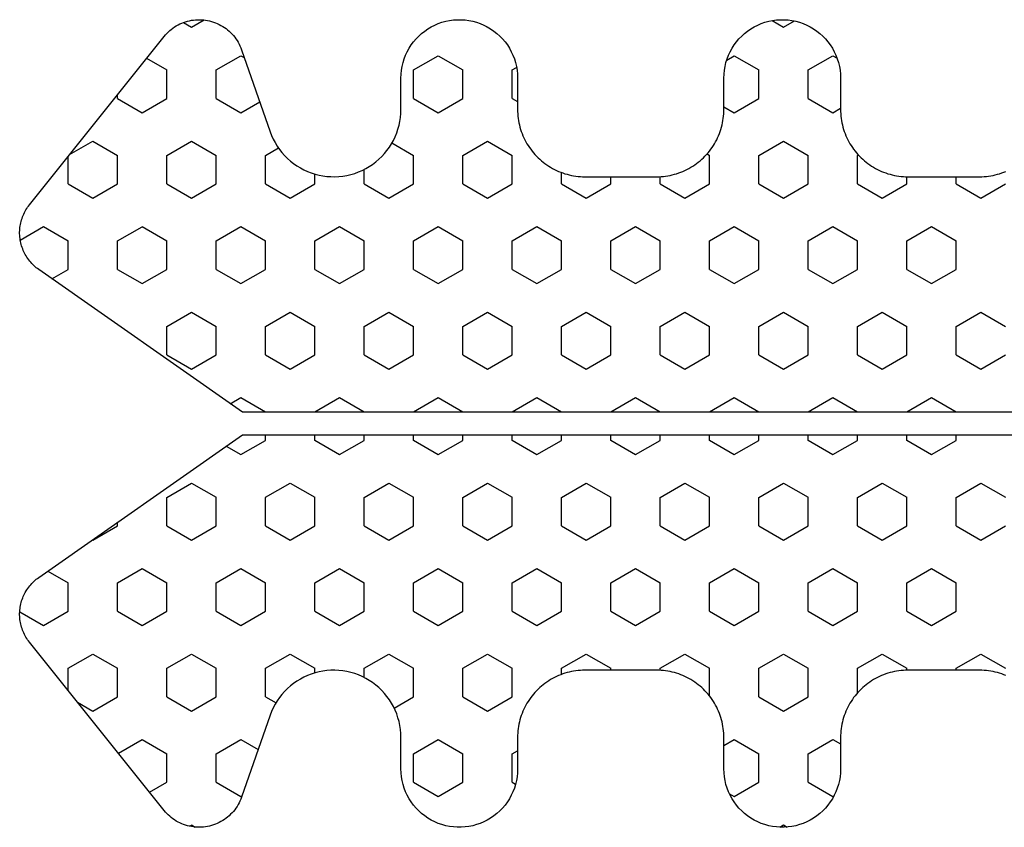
# Model space of a CAD drawing. Extents: x 4615668 to 9294084, y 5325188 to 10688993.
# Tile 137 of 256: x 4635731.58 to 4635733.78, y 5331931.37 to 5331933.17. Entities that reach past the tile are written whole.
import ezdxf

# ---------------------------------------------------------------- set-up
doc = ezdxf.new("R2010")
doc.units = 0
doc.header["$MEASUREMENT"] = 0
doc.layers.add('CrossSectionsProfils', color=7, linetype='Continuous')
doc.layers.add('Wymiat 100', color=251, linetype='Continuous', lineweight=5)

# ---------------------------------------------------------------- blocks, each defined once
blk = doc.blocks.new('Hatch84418', base_point=(6053.053, 1361.842))
at = {"layer": 'CrossSectionsProfils'}
for p, q in [((6442.915, 1323.771), (6442.598, 1324.321)), ((6445.455, 1323.771), (6445.772, 1324.321)), ((6446.725, 1323.771), (6446.408, 1324.321)), ((6449.265, 1323.771), (6449.583, 1324.321)), ((6450.535, 1323.771), (6450.218, 1324.321)), ((6453.075, 1323.771), (6453.393, 1324.321)), ((6442.597, 1323.221), (6442.915, 1323.771)), ((6445.773, 1323.221), (6445.455, 1323.771)), ((6446.407, 1323.221), (6446.725, 1323.771)), ((6449.583, 1323.221), (6449.265, 1323.771)), ((6450.217, 1323.221), (6450.535, 1323.771)), ((6453.393, 1323.221), (6453.075, 1323.771)), ((6442.553, 1323.221), (6442.597, 1323.221)), ((6443.55, 1322.671), (6443.867, 1323.221)), ((6443.867, 1323.221), (6444.502, 1323.221)), ((6444.82, 1322.671), (6444.502, 1323.221)), ((6445.772, 1323.221), (6446.407, 1323.221)), ((6447.36, 1322.671), (6447.677, 1323.221)), ((6447.677, 1323.221), (6447.803, 1323.221)), ((6448.303, 1323.221), (6448.312, 1323.221)), ((6448.63, 1322.671), (6448.312, 1323.221)), ((6449.583, 1323.221), (6450.217, 1323.221)), ((6451.17, 1322.671), (6451.487, 1323.221)), ((6451.487, 1323.221), (6452.123, 1323.221)), ((6452.44, 1322.671), (6452.123, 1323.221)), ((6453.393, 1323.221), (6453.553, 1323.221)), ((6443.868, 1322.121), (6443.55, 1322.671)), ((6444.502, 1322.121), (6444.82, 1322.671)), ((6447.678, 1322.121), (6447.36, 1322.671)), ((6448.312, 1322.121), (6448.63, 1322.671)), ((6451.488, 1322.121), (6451.17, 1322.671)), ((6452.123, 1322.121), (6452.44, 1322.671)), ((6442.552, 1322.121), (6442.597, 1322.121)), ((6442.915, 1321.571), (6442.598, 1322.121)), ((6443.867, 1322.121), (6444.502, 1322.121)), ((6445.455, 1321.571), (6445.772, 1322.121)), ((6445.772, 1322.121), (6446.407, 1322.121)), ((6446.725, 1321.572), (6446.408, 1322.121)), ((6447.677, 1322.121), (6447.803, 1322.121)), ((6448.303, 1322.121), (6448.312, 1322.121)), ((6449.265, 1321.571), (6449.583, 1322.121)), ((6449.583, 1322.121), (6450.217, 1322.121)), ((6450.535, 1321.571), (6450.217, 1322.121)), ((6451.487, 1322.121), (6452.123, 1322.121)), ((6453.075, 1321.571), (6453.392, 1322.121)), ((6453.393, 1322.121), (6453.554, 1322.121)), ((6442.597, 1321.021), (6442.915, 1321.571)), ((6445.772, 1321.022), (6445.455, 1321.572)), ((6446.407, 1321.021), (6446.725, 1321.571)), ((6449.583, 1321.022), (6449.265, 1321.572)), ((6450.217, 1321.021), (6450.535, 1321.571)), ((6453.393, 1321.022), (6453.075, 1321.572)), ((6442.05, 1321.021), (6442.597, 1321.021)), ((6443.55, 1320.471), (6443.867, 1321.021)), ((6443.867, 1321.021), (6444.502, 1321.021)), ((6444.82, 1320.472), (6444.502, 1321.022)), ((6445.772, 1321.021), (6446.407, 1321.021)), ((6447.36, 1320.471), (6447.677, 1321.021)), ((6447.677, 1321.021), (6447.803, 1321.021)), ((6448.303, 1321.021), (6448.312, 1321.021)), ((6448.63, 1320.472), (6448.312, 1321.021)), ((6449.583, 1321.021), (6450.217, 1321.021)), ((6451.17, 1320.471), (6451.487, 1321.021)), ((6451.487, 1321.021), (6452.123, 1321.021)), ((6452.44, 1320.472), (6452.123, 1321.021)), ((6453.393, 1321.021), (6454.027, 1321.021)), ((6454.027, 1321.021), (6454.038, 1321.039)), ((6441.01, 1320.472), (6440.912, 1320.642)), ((6454.979, 1320.471), (6455.078, 1320.642)), ((6456.25, 1320.471), (6456.197, 1320.564)), ((6439.74, 1320.471), (6439.753, 1320.495)), ((6440.058, 1319.922), (6439.74, 1320.472)), ((6440.692, 1319.922), (6441.01, 1320.472)), ((6443.868, 1319.922), (6443.55, 1320.472)), ((6444.502, 1319.922), (6444.82, 1320.471)), ((6447.678, 1319.922), (6447.36, 1320.472)), ((6448.312, 1319.922), (6448.63, 1320.471)), ((6451.487, 1319.922), (6451.17, 1320.472)), ((6452.122, 1319.922), (6452.44, 1320.471)), ((6455.297, 1319.922), (6454.98, 1320.472)), ((6455.932, 1319.922), (6456.25, 1320.471)), ((6440.057, 1319.922), (6440.692, 1319.922)), ((6441.645, 1319.372), (6441.962, 1319.922)), ((6441.962, 1319.922), (6442.597, 1319.922)), ((6442.915, 1319.372), (6442.598, 1319.922)), ((6443.867, 1319.922), (6444.502, 1319.922)), ((6445.455, 1319.371), (6445.772, 1319.921)), ((6445.772, 1319.922), (6446.407, 1319.922)), ((6446.725, 1319.372), (6446.408, 1319.922)), ((6447.677, 1319.922), (6447.803, 1319.922)), ((6448.303, 1319.922), (6448.312, 1319.922)), ((6449.265, 1319.372), (6449.583, 1319.922)), ((6449.583, 1319.922), (6450.217, 1319.922)), ((6450.535, 1319.372), (6450.218, 1319.922)), ((6451.487, 1319.922), (6452.123, 1319.922)), ((6453.075, 1319.372), (6453.393, 1319.922)), ((6453.393, 1319.922), (6454.027, 1319.922)), ((6454.345, 1319.372), (6454.027, 1319.922)), ((6455.297, 1319.922), (6455.932, 1319.922)), ((6439.105, 1319.372), (6439.059, 1319.452)), ((6456.885, 1319.372), (6457.024, 1319.614)), ((6439.056, 1319.286), (6439.105, 1319.372)), ((6441.962, 1318.822), (6441.645, 1319.372)), ((6442.597, 1318.822), (6442.915, 1319.372)), ((6445.772, 1318.822), (6445.455, 1319.372)), ((6446.407, 1318.822), (6446.725, 1319.372)), ((6449.583, 1318.822), (6449.265, 1319.372)), ((6450.217, 1318.822), (6450.535, 1319.371)), ((6453.393, 1318.822), (6453.075, 1319.372)), ((6454.027, 1318.822), (6454.345, 1319.372)), ((6457.033, 1319.115), (6456.885, 1319.372)), ((6439.74, 1318.272), (6440.058, 1318.822)), ((6440.057, 1318.822), (6440.692, 1318.822)), ((6441.01, 1318.272), (6440.692, 1318.822)), ((6441.962, 1318.822), (6442.597, 1318.822)), ((6443.55, 1318.272), (6443.868, 1318.822)), ((6443.867, 1318.822), (6444.502, 1318.822)), ((6444.82, 1318.272), (6444.503, 1318.822)), ((6445.772, 1318.822), (6446.407, 1318.822)), ((6447.36, 1318.272), (6447.677, 1318.822)), ((6447.677, 1318.822), (6447.803, 1318.822)), ((6448.303, 1318.822), (6448.312, 1318.822)), ((6448.63, 1318.272), (6448.312, 1318.822)), ((6449.583, 1318.822), (6450.217, 1318.822)), ((6451.17, 1318.272), (6451.487, 1318.822)), ((6451.487, 1318.822), (6452.123, 1318.822)), ((6452.44, 1318.272), (6452.123, 1318.822)), ((6453.393, 1318.822), (6454.027, 1318.822)), ((6454.98, 1318.272), (6455.297, 1318.822)), ((6455.297, 1318.822), (6455.932, 1318.822)), ((6456.25, 1318.272), (6455.933, 1318.822)), ((6439.801, 1318.166), (6439.74, 1318.272)), ((6440.877, 1318.042), (6441.01, 1318.272)), ((6443.868, 1317.722), (6443.55, 1318.272)), ((6444.502, 1317.722), (6444.82, 1318.272)), ((6447.678, 1317.722), (6447.36, 1318.272)), ((6448.312, 1317.722), (6448.63, 1318.272)), ((6451.488, 1317.722), (6451.17, 1318.272)), ((6452.123, 1317.722), (6452.44, 1318.272)), ((6455.113, 1318.042), (6454.98, 1318.272)), ((6456.154, 1318.106), (6456.25, 1318.272)), ((6441.978, 1317.722), (6442.597, 1317.722)), ((6442.915, 1317.172), (6442.598, 1317.722)), ((6443.867, 1317.722), (6444.502, 1317.722)), ((6445.455, 1317.172), (6445.772, 1317.722)), ((6445.772, 1317.722), (6446.407, 1317.722)), ((6446.725, 1317.172), (6446.408, 1317.722)), ((6447.677, 1317.722), (6447.803, 1317.722)), ((6448.303, 1317.722), (6448.312, 1317.722)), ((6449.265, 1317.172), (6449.583, 1317.722)), ((6449.583, 1317.722), (6450.217, 1317.722)), ((6450.535, 1317.172), (6450.218, 1317.722)), ((6451.487, 1317.722), (6452.123, 1317.722)), ((6453.075, 1317.172), (6453.392, 1317.722)), ((6453.393, 1317.722), (6454.027, 1317.722)), ((6454.06, 1317.666), (6454.027, 1317.722)), ((6442.598, 1316.622), (6442.915, 1317.172)), ((6445.772, 1316.622), (6445.455, 1317.172)), ((6446.407, 1316.622), (6446.725, 1317.172)), ((6449.583, 1316.622), (6449.265, 1317.172)), ((6450.217, 1316.622), (6450.535, 1317.172)), ((6453.393, 1316.622), (6453.075, 1317.172)), ((6442.55, 1316.622), (6442.597, 1316.622)), ((6443.55, 1316.072), (6443.867, 1316.622)), ((6443.867, 1316.622), (6444.502, 1316.622)), ((6444.82, 1316.072), (6444.503, 1316.622)), ((6445.772, 1316.622), (6446.407, 1316.622)), ((6447.36, 1316.072), (6447.677, 1316.622)), ((6447.677, 1316.622), (6447.803, 1316.622)), ((6448.303, 1316.622), (6448.312, 1316.622)), ((6448.63, 1316.072), (6448.312, 1316.622)), ((6449.583, 1316.622), (6450.217, 1316.622)), ((6451.17, 1316.072), (6451.487, 1316.622)), ((6451.487, 1316.622), (6452.123, 1316.622)), ((6452.44, 1316.072), (6452.123, 1316.622)), ((6453.393, 1316.622), (6453.556, 1316.622)), ((6443.868, 1315.522), (6443.55, 1316.072)), ((6444.502, 1315.522), (6444.82, 1316.072)), ((6447.678, 1315.522), (6447.36, 1316.072)), ((6448.312, 1315.522), (6448.63, 1316.072)), ((6451.488, 1315.522), (6451.17, 1316.072)), ((6452.122, 1315.522), (6452.44, 1316.072)), ((6442.553, 1315.522), (6442.597, 1315.522)), ((6442.915, 1314.972), (6442.598, 1315.522)), ((6443.867, 1315.522), (6444.502, 1315.522)), ((6445.455, 1314.972), (6445.772, 1315.522)), ((6445.772, 1315.522), (6446.407, 1315.522)), ((6446.725, 1314.972), (6446.408, 1315.522)), ((6447.677, 1315.522), (6447.803, 1315.522)), ((6448.303, 1315.522), (6448.312, 1315.522)), ((6449.265, 1314.972), (6449.583, 1315.522)), ((6449.583, 1315.522), (6450.217, 1315.522)), ((6450.535, 1314.972), (6450.218, 1315.522)), ((6451.487, 1315.522), (6452.123, 1315.522)), ((6453.075, 1314.972), (6453.393, 1315.522)), ((6453.393, 1315.522), (6453.553, 1315.522)), ((6442.597, 1314.422), (6442.915, 1314.972)), ((6445.772, 1314.422), (6445.455, 1314.972)), ((6446.407, 1314.422), (6446.725, 1314.972)), ((6449.583, 1314.422), (6449.265, 1314.972)), ((6450.217, 1314.422), (6450.535, 1314.972)), ((6453.393, 1314.422), (6453.075, 1314.972)), ((6442.46, 1314.422), (6442.597, 1314.422)), ((6443.55, 1313.872), (6443.868, 1314.422)), ((6443.867, 1314.422), (6444.502, 1314.422)), ((6444.82, 1313.873), (6444.502, 1314.422)), ((6445.772, 1314.422), (6446.407, 1314.422)), ((6447.36, 1313.872), (6447.677, 1314.422)), ((6447.677, 1314.422), (6447.803, 1314.422)), ((6448.303, 1314.422), (6448.312, 1314.422)), ((6448.63, 1313.873), (6448.312, 1314.423)), ((6449.583, 1314.422), (6450.217, 1314.422)), ((6451.17, 1313.872), (6451.487, 1314.422)), ((6451.487, 1314.422), (6452.123, 1314.422)), ((6452.44, 1313.872), (6452.123, 1314.422)), ((6453.393, 1314.422), (6453.646, 1314.422)), ((6443.868, 1313.323), (6443.55, 1313.872)), ((6444.502, 1313.322), (6444.82, 1313.872)), ((6447.678, 1313.323), (6447.36, 1313.872)), ((6448.312, 1313.322), (6448.63, 1313.872)), ((6451.488, 1313.323), (6451.17, 1313.873)), ((6452.123, 1313.322), (6452.44, 1313.872)), ((6440.058, 1313.323), (6440.015, 1313.397)), ((6440.057, 1313.322), (6440.692, 1313.322)), ((6440.692, 1313.323), (6440.761, 1313.442)), ((6441.645, 1312.772), (6441.962, 1313.322)), ((6441.962, 1313.322), (6442.597, 1313.322)), ((6442.915, 1312.773), (6442.598, 1313.323)), ((6443.867, 1313.322), (6444.502, 1313.322)), ((6445.455, 1312.773), (6445.772, 1313.323)), ((6445.772, 1313.322), (6446.407, 1313.322)), ((6446.725, 1312.773), (6446.408, 1313.323)), ((6447.677, 1313.322), (6447.803, 1313.322)), ((6448.303, 1313.322), (6448.312, 1313.322)), ((6449.265, 1312.772), (6449.583, 1313.322)), ((6449.583, 1313.322), (6450.217, 1313.322)), ((6450.535, 1312.773), (6450.218, 1313.323)), ((6451.487, 1313.322), (6452.123, 1313.322)), ((6453.075, 1312.772), (6453.393, 1313.322)), ((6453.393, 1313.322), (6454.027, 1313.322)), ((6454.345, 1312.773), (6454.028, 1313.323)), ((6455.297, 1313.323), (6455.229, 1313.442)), ((6455.297, 1313.322), (6455.932, 1313.322)), ((6455.933, 1313.322), (6455.989, 1313.42)), ((6441.962, 1312.223), (6441.645, 1312.773)), ((6442.598, 1312.222), (6442.915, 1312.772)), ((6445.772, 1312.223), (6445.455, 1312.773)), ((6446.407, 1312.222), (6446.725, 1312.772)), ((6449.583, 1312.223), (6449.265, 1312.773)), ((6450.217, 1312.222), (6450.535, 1312.772)), ((6453.393, 1312.223), (6453.075, 1312.773)), ((6454.027, 1312.223), (6454.345, 1312.773)), ((6456.885, 1312.772), (6456.887, 1312.777)), ((6456.926, 1312.702), (6456.886, 1312.771)), ((6439.74, 1311.673), (6440.058, 1312.223)), ((6440.057, 1312.223), (6440.692, 1312.223)), ((6441.01, 1311.673), (6440.692, 1312.223)), ((6441.962, 1312.223), (6442.597, 1312.223)), ((6443.55, 1311.673), (6443.867, 1312.223)), ((6443.867, 1312.223), (6444.502, 1312.223)), ((6444.82, 1311.673), (6444.502, 1312.223)), ((6445.772, 1312.223), (6446.407, 1312.223)), ((6447.36, 1311.673), (6447.677, 1312.223)), ((6447.677, 1312.223), (6447.803, 1312.223)), ((6448.303, 1312.223), (6448.312, 1312.223)), ((6448.63, 1311.673), (6448.312, 1312.223)), ((6449.583, 1312.223), (6450.217, 1312.223)), ((6451.17, 1311.673), (6451.487, 1312.223)), ((6451.487, 1312.223), (6452.123, 1312.223)), ((6452.44, 1311.673), (6452.123, 1312.223)), ((6453.393, 1312.223), (6454.027, 1312.223)), ((6454.98, 1311.672), (6455.297, 1312.222)), ((6455.297, 1312.223), (6455.932, 1312.223)), ((6456.25, 1311.673), (6455.932, 1312.223)), ((6440.058, 1311.123), (6439.74, 1311.673)), ((6440.692, 1311.123), (6441.01, 1311.672)), ((6443.868, 1311.123), (6443.55, 1311.673)), ((6444.502, 1311.123), (6444.82, 1311.673)), ((6447.678, 1311.123), (6447.36, 1311.673)), ((6448.312, 1311.123), (6448.63, 1311.673)), ((6451.488, 1311.123), (6451.17, 1311.673)), ((6452.123, 1311.123), (6452.44, 1311.672)), ((6455.298, 1311.123), (6454.98, 1311.673)), ((6455.932, 1311.123), (6456.25, 1311.673)), ((6440.057, 1311.123), (6440.692, 1311.123)), ((6441.712, 1310.689), (6441.962, 1311.123)), ((6441.962, 1311.123), (6442.597, 1311.123)), ((6442.915, 1310.573), (6442.598, 1311.123)), ((6443.867, 1311.123), (6444.502, 1311.123)), ((6445.455, 1310.573), (6445.772, 1311.123)), ((6445.772, 1311.123), (6446.407, 1311.123)), ((6446.725, 1310.573), (6446.408, 1311.123)), ((6447.677, 1311.123), (6447.803, 1311.123)), ((6448.303, 1311.123), (6448.312, 1311.123)), ((6449.265, 1310.573), (6449.583, 1311.123)), ((6449.583, 1311.123), (6450.217, 1311.123)), ((6450.535, 1310.573), (6450.218, 1311.123)), ((6451.487, 1311.123), (6452.123, 1311.123)), ((6453.075, 1310.573), (6453.393, 1311.123)), ((6453.393, 1311.123), (6454.027, 1311.123)), ((6454.306, 1310.641), (6454.028, 1311.123)), ((6455.297, 1311.123), (6455.932, 1311.123)), ((6442.597, 1310.023), (6442.915, 1310.573)), ((6445.772, 1310.023), (6445.455, 1310.573)), ((6446.407, 1310.023), (6446.725, 1310.573)), ((6449.583, 1310.023), (6449.265, 1310.573)), ((6450.217, 1310.023), (6450.535, 1310.573)), ((6453.393, 1310.023), (6453.075, 1310.573)), ((6442.39, 1310.023), (6442.597, 1310.023)), ((6443.55, 1309.473), (6443.867, 1310.023)), ((6443.867, 1310.023), (6444.502, 1310.023)), ((6444.82, 1309.473), (6444.502, 1310.023)), ((6445.772, 1310.023), (6446.407, 1310.023)), ((6447.36, 1309.473), (6447.677, 1310.023)), ((6447.677, 1310.023), (6447.803, 1310.023)), ((6448.303, 1310.023), (6448.312, 1310.023)), ((6448.63, 1309.473), (6448.312, 1310.023)), ((6449.583, 1310.023), (6450.217, 1310.023)), ((6451.17, 1309.473), (6451.487, 1310.023)), ((6451.487, 1310.023), (6452.123, 1310.023)), ((6452.44, 1309.473), (6452.123, 1310.023)), ((6453.393, 1310.023), (6453.717, 1310.023)), ((6443.868, 1308.923), (6443.55, 1309.473)), ((6444.502, 1308.923), (6444.82, 1309.473)), ((6447.678, 1308.923), (6447.36, 1309.473)), ((6448.312, 1308.923), (6448.63, 1309.473)), ((6451.488, 1308.923), (6451.17, 1309.473)), ((6452.123, 1308.923), (6452.44, 1309.473)), ((6442.493, 1308.923), (6442.597, 1308.923)), ((6442.915, 1308.373), (6442.597, 1308.923)), ((6443.867, 1308.923), (6444.502, 1308.923)), ((6445.455, 1308.373), (6445.772, 1308.923)), ((6445.772, 1308.923), (6446.407, 1308.923)), ((6446.725, 1308.373), (6446.408, 1308.923)), ((6447.677, 1308.923), (6447.803, 1308.923)), ((6448.303, 1308.923), (6448.312, 1308.923)), ((6449.265, 1308.373), (6449.583, 1308.923)), ((6449.583, 1308.923), (6450.217, 1308.923)), ((6450.535, 1308.373), (6450.218, 1308.923)), ((6451.487, 1308.923), (6452.123, 1308.923)), ((6453.075, 1308.373), (6453.393, 1308.923)), ((6453.393, 1308.923), (6453.613, 1308.923)), ((6442.597, 1307.823), (6442.915, 1308.373)), ((6445.772, 1307.823), (6445.455, 1308.373)), ((6446.408, 1307.823), (6446.725, 1308.373)), ((6449.583, 1307.823), (6449.265, 1308.373)), ((6450.218, 1307.823), (6450.535, 1308.373)), ((6453.393, 1307.823), (6453.075, 1308.373)), ((6441.963, 1307.823), (6441.828, 1308.057)), ((6454.027, 1307.823), (6454.194, 1308.112)), ((6441.962, 1307.823), (6442.597, 1307.823)), ((6443.55, 1307.273), (6443.868, 1307.823)), ((6443.867, 1307.823), (6444.502, 1307.823)), ((6444.82, 1307.273), (6444.502, 1307.823)), ((6445.772, 1307.823), (6446.407, 1307.823)), ((6447.36, 1307.273), (6447.677, 1307.823)), ((6447.677, 1307.823), (6447.803, 1307.823)), ((6448.303, 1307.823), (6448.312, 1307.823)), ((6448.63, 1307.273), (6448.312, 1307.823)), ((6449.583, 1307.823), (6450.217, 1307.823)), ((6451.17, 1307.273), (6451.487, 1307.823)), ((6451.487, 1307.823), (6452.123, 1307.823)), ((6452.44, 1307.274), (6452.123, 1307.823)), ((6453.393, 1307.823), (6454.027, 1307.823)), ((6441.01, 1307.273), (6440.788, 1307.659)), ((6454.98, 1307.273), (6455.222, 1307.693)), ((6456.25, 1307.273), (6456.208, 1307.347)), ((6439.74, 1307.273), (6439.753, 1307.296)), ((6440.058, 1306.724), (6439.74, 1307.273)), ((6440.692, 1306.723), (6441.01, 1307.273)), ((6443.868, 1306.724), (6443.55, 1307.273)), ((6444.502, 1306.723), (6444.82, 1307.273)), ((6447.548, 1306.947), (6447.36, 1307.273)), ((6448.494, 1307.038), (6448.63, 1307.273)), ((6451.488, 1306.723), (6451.17, 1307.273)), ((6452.123, 1306.723), (6452.44, 1307.273)), ((6455.298, 1306.723), (6454.98, 1307.273)), ((6455.932, 1306.723), (6456.25, 1307.273)), ((6440.057, 1306.723), (6440.692, 1306.723)), ((6441.645, 1306.173), (6441.962, 1306.723)), ((6441.962, 1306.723), (6442.597, 1306.723)), ((6442.915, 1306.173), (6442.598, 1306.723)), ((6443.867, 1306.723), (6444.502, 1306.723)), ((6445.455, 1306.173), (6445.772, 1306.723)), ((6445.772, 1306.723), (6446.407, 1306.723)), ((6446.725, 1306.174), (6446.408, 1306.724)), ((6449.265, 1306.173), (6449.583, 1306.723)), ((6449.583, 1306.723), (6450.217, 1306.723)), ((6450.535, 1306.174), (6450.218, 1306.724)), ((6451.487, 1306.723), (6452.123, 1306.723)), ((6453.075, 1306.173), (6453.392, 1306.724)), ((6453.393, 1306.723), (6454.027, 1306.723)), ((6454.345, 1306.174), (6454.028, 1306.724)), ((6455.297, 1306.723), (6455.932, 1306.723)), ((6439.105, 1306.174), (6439.057, 1306.256)), ((6456.885, 1306.173), (6457.046, 1306.454)), ((6439.077, 1306.126), (6439.104, 1306.173)), ((6441.963, 1305.624), (6441.645, 1306.174)), ((6442.598, 1305.623), (6442.915, 1306.173)), ((6445.772, 1305.624), (6445.455, 1306.173)), ((6446.407, 1305.623), (6446.725, 1306.173)), ((6449.583, 1305.624), (6449.265, 1306.174)), ((6450.217, 1305.624), (6450.535, 1306.173)), ((6453.393, 1305.624), (6453.075, 1306.174)), ((6454.027, 1305.624), (6454.345, 1306.173)), ((6456.99, 1305.992), (6456.885, 1306.173)), ((6439.834, 1305.237), (6440.058, 1305.623)), ((6440.057, 1305.623), (6440.692, 1305.623)), ((6441.01, 1305.074), (6440.693, 1305.624)), ((6441.962, 1305.623), (6442.597, 1305.623)), ((6443.55, 1305.073), (6443.868, 1305.623)), ((6443.867, 1305.623), (6444.502, 1305.623)), ((6444.82, 1305.074), (6444.502, 1305.624)), ((6445.772, 1305.623), (6446.407, 1305.623)), ((6449.583, 1305.623), (6450.217, 1305.623)), ((6451.17, 1305.073), (6451.487, 1305.623)), ((6451.487, 1305.623), (6452.123, 1305.623)), ((6452.44, 1305.074), (6452.123, 1305.624)), ((6453.393, 1305.623), (6454.027, 1305.623)), ((6454.98, 1305.074), (6455.297, 1305.624)), ((6455.297, 1305.623), (6455.932, 1305.623)), ((6456.193, 1305.173), (6455.933, 1305.624)), ((6440.703, 1304.542), (6441.01, 1305.074)), ((6443.868, 1304.524), (6443.55, 1305.074)), ((6444.502, 1304.524), (6444.82, 1305.073)), ((6451.488, 1304.524), (6451.17, 1305.074)), ((6452.122, 1304.524), (6452.439, 1305.074)), ((6455.298, 1304.524), (6454.98, 1305.074)), ((6441.645, 1303.974), (6441.962, 1304.523)), ((6441.962, 1304.524), (6442.597, 1304.524)), ((6442.915, 1303.974), (6442.598, 1304.524)), ((6443.867, 1304.524), (6444.502, 1304.524)), ((6445.455, 1303.974), (6445.772, 1304.523)), ((6445.772, 1304.524), (6445.852, 1304.524)), ((6451.487, 1304.524), (6452.123, 1304.524)), ((6453.075, 1303.974), (6453.392, 1304.524)), ((6453.393, 1304.524), (6454.027, 1304.524)), ((6454.345, 1303.974), (6454.028, 1304.524)), ((6455.297, 1304.524), (6455.381, 1304.524)), ((6441.845, 1303.628), (6441.645, 1303.974)), ((6442.598, 1303.424), (6442.915, 1303.974)), ((6445.46, 1303.965), (6445.455, 1303.974)), ((6453.393, 1303.424), (6453.075, 1303.974)), ((6454.045, 1303.455), (6454.345, 1303.974)), ((6442.1, 1303.424), (6442.597, 1303.424)), ((6443.55, 1302.874), (6443.868, 1303.424)), ((6443.867, 1303.424), (6444.502, 1303.424)), ((6444.764, 1302.971), (6444.502, 1303.424)), ((6451.278, 1303.062), (6451.487, 1303.424)), ((6451.487, 1303.424), (6452.123, 1303.424)), ((6452.44, 1302.874), (6452.123, 1303.424)), ((6453.393, 1303.424), (6454.006, 1303.424)), ((6443.856, 1302.344), (6443.55, 1302.874)), ((6452.141, 1302.356), (6452.44, 1302.874))]:
    blk.add_line(p, q, dxfattribs=at)
blk = doc.blocks.new('121040', base_point=(6448.053, 1341.842))
at = {"layer": 'CrossSectionsProfils', "flags": 128}
for points in [[(6444.623, 1302.768), (6447.803, 1307.311), (6447.803, 1330.34)], [(6448.303, 1330.34), (6448.303, 1307.311), (6451.484, 1302.768), (6451.505, 1302.74), (6451.526, 1302.713), (6451.548, 1302.686), (6451.572, 1302.66), (6451.596, 1302.635), (6451.621, 1302.611), (6451.646, 1302.588), (6451.673, 1302.565), (6451.701, 1302.544), (6451.729, 1302.523), (6451.758, 1302.504), (6451.787, 1302.485), (6451.817, 1302.468), (6451.848, 1302.452), (6451.879, 1302.436), (6451.911, 1302.422), (6451.943, 1302.409), (6451.976, 1302.397), (6452.009, 1302.386), (6452.042, 1302.377), (6452.076, 1302.368), (6452.11, 1302.361), (6452.144, 1302.355), (6452.179, 1302.35), (6452.213, 1302.346), (6452.248, 1302.343), (6452.283, 1302.342), (6452.317, 1302.342), (6452.352, 1302.343), (6452.387, 1302.345), (6452.421, 1302.349), (6452.456, 1302.354), (6452.49, 1302.359), (6452.524, 1302.366), (6452.558, 1302.375), (6452.591, 1302.384), (6452.625, 1302.395), (6452.657, 1302.406), (6452.689, 1302.419), (6452.722, 1302.433), (6452.753, 1302.448), (6452.784, 1302.465), (6452.814, 1302.482), (6452.843, 1302.5), (6452.873, 1302.519), (6452.9, 1302.54), (6452.928, 1302.561), (6452.928, 1302.561), (6456.678, 1305.561), (6456.713, 1305.59), (6456.746, 1305.621), (6456.778, 1305.653), (6456.809, 1305.686), (6456.837, 1305.721), (6456.865, 1305.757), (6456.891, 1305.795), (6456.915, 1305.833), (6456.937, 1305.873), (6456.957, 1305.913), (6456.976, 1305.955), (6456.992, 1305.997), (6457.007, 1306.04), (6457.02, 1306.083), (6457.03, 1306.127), (6457.039, 1306.172), (6457.045, 1306.216), (6457.05, 1306.261), (6457.053, 1306.307), (6457.053, 1306.352), (6457.052, 1306.397), (6457.048, 1306.442), (6457.043, 1306.487), (6457.035, 1306.532), (6457.025, 1306.576), (6457.014, 1306.62), (6457, 1306.663), (6456.985, 1306.706), (6456.967, 1306.748), (6456.948, 1306.789), (6456.927, 1306.829), (6456.904, 1306.868), (6456.879, 1306.906), (6456.853, 1306.943), (6456.825, 1306.978), (6456.795, 1307.012), (6456.764, 1307.045), (6456.731, 1307.077), (6456.697, 1307.107), (6456.662, 1307.135), (6456.625, 1307.162), (6456.588, 1307.187), (6456.549, 1307.21), (6456.509, 1307.232), (6456.468, 1307.252), (6456.427, 1307.27), (6456.384, 1307.286), (6456.384, 1307.286), (6454.557, 1307.926), (6454.474, 1307.958), (6454.392, 1307.995), (6454.313, 1308.037), (6454.236, 1308.084), (6454.163, 1308.135), (6454.092, 1308.19), (6454.025, 1308.249), (6453.962, 1308.313), (6453.903, 1308.38), (6453.848, 1308.45), (6453.796, 1308.523), (6453.75, 1308.6), (6453.708, 1308.679), (6453.671, 1308.76), (6453.639, 1308.844), (6453.611, 1308.929), (6453.589, 1309.016), (6453.572, 1309.104), (6453.561, 1309.192), (6453.555, 1309.282), (6453.554, 1309.371), (6453.558, 1309.46), (6453.568, 1309.549), (6453.583, 1309.638), (6453.603, 1309.725), (6453.628, 1309.811), (6453.659, 1309.895), (6453.694, 1309.977), (6453.735, 1310.057), (6453.78, 1310.134), (6453.829, 1310.209), (6453.883, 1310.28), (6453.941, 1310.348), (6454.003, 1310.413), (6454.069, 1310.474), (6454.138, 1310.53), (6454.21, 1310.583), (6454.286, 1310.631), (6454.364, 1310.674), (6454.445, 1310.713), (6454.528, 1310.747), (6454.612, 1310.776), (6454.699, 1310.799), (6454.786, 1310.818), (6454.875, 1310.831), (6454.964, 1310.839), (6455.053, 1310.842), (6455.053, 1310.842), (6455.753, 1310.842), (6455.84, 1310.845), (6455.927, 1310.853), (6456.012, 1310.868), (6456.097, 1310.888), (6456.18, 1310.914), (6456.261, 1310.945), (6456.34, 1310.982), (6456.416, 1311.023), (6456.489, 1311.07), (6456.559, 1311.122), (6456.625, 1311.178), (6456.688, 1311.238), (6456.746, 1311.302), (6456.8, 1311.371), (6456.849, 1311.442), (6456.894, 1311.517), (6456.933, 1311.595), (6456.967, 1311.675), (6456.995, 1311.757), (6457.018, 1311.84), (6457.035, 1311.926), (6457.047, 1312.012), (6457.053, 1312.098), (6457.053, 1312.185), (6457.047, 1312.272), (6457.035, 1312.358), (6457.018, 1312.443), (6456.995, 1312.527), (6456.967, 1312.609), (6456.933, 1312.689), (6456.894, 1312.767), (6456.849, 1312.841), (6456.8, 1312.913), (6456.746, 1312.981), (6456.688, 1313.046), (6456.625, 1313.106), (6456.559, 1313.162), (6456.489, 1313.214), (6456.416, 1313.26), (6456.34, 1313.302), (6456.261, 1313.339), (6456.18, 1313.37), (6456.097, 1313.396), (6456.012, 1313.416), (6455.927, 1313.43), (6455.84, 1313.439), (6455.753, 1313.442), (6455.753, 1313.442), (6455.053, 1313.442), (6455.003, 1313.443), (6454.953, 1313.445), (6454.903, 1313.449), (6454.854, 1313.455), (6454.804, 1313.463), (6454.755, 1313.472), (6454.706, 1313.483), (6454.657, 1313.495), (6454.609, 1313.509), (6454.562, 1313.525), (6454.514, 1313.542), (6454.468, 1313.561), (6454.422, 1313.581), (6454.377, 1313.603), (6454.333, 1313.626), (6454.289, 1313.651), (6454.246, 1313.677), (6454.205, 1313.705), (6454.164, 1313.734), (6454.124, 1313.765), (6454.085, 1313.796), (6454.047, 1313.829), (6454.011, 1313.864), (6453.975, 1313.899), (6453.941, 1313.936), (6453.908, 1313.973), (6453.876, 1314.012), (6453.846, 1314.052), (6453.817, 1314.093), (6453.789, 1314.135), (6453.763, 1314.177), (6453.738, 1314.221), (6453.715, 1314.265), (6453.693, 1314.31), (6453.672, 1314.356), (6453.654, 1314.403), (6453.636, 1314.45), (6453.621, 1314.497), (6453.607, 1314.546), (6453.594, 1314.594), (6453.583, 1314.643), (6453.574, 1314.692), (6453.567, 1314.742), (6453.561, 1314.792), (6453.557, 1314.842), (6453.554, 1314.892), (6453.553, 1314.942), (6453.553, 1314.942), (6453.553, 1316.542), (6453.554, 1316.592), (6453.557, 1316.642), (6453.561, 1316.692), (6453.567, 1316.742), (6453.574, 1316.791), (6453.583, 1316.841), (6453.594, 1316.89), (6453.607, 1316.938), (6453.621, 1316.986), (6453.636, 1317.034), (6453.654, 1317.081), (6453.672, 1317.127), (6453.693, 1317.173), (6453.715, 1317.218), (6453.738, 1317.263), (6453.763, 1317.306), (6453.789, 1317.349), (6453.817, 1317.391), (6453.846, 1317.432), (6453.876, 1317.471), (6453.908, 1317.51), (6453.941, 1317.548), (6453.975, 1317.585), (6454.011, 1317.62), (6454.047, 1317.654), (6454.085, 1317.687), (6454.124, 1317.719), (6454.164, 1317.749), (6454.205, 1317.778), (6454.246, 1317.806), (6454.289, 1317.832), (6454.333, 1317.857), (6454.377, 1317.881), (6454.422, 1317.902), (6454.468, 1317.923), (6454.514, 1317.942), (6454.562, 1317.959), (6454.609, 1317.974), (6454.657, 1317.989), (6454.706, 1318.001), (6454.755, 1318.012), (6454.804, 1318.021), (6454.854, 1318.028), (6454.903, 1318.034), (6454.953, 1318.038), (6455.003, 1318.041), (6455.053, 1318.042), (6455.053, 1318.042), (6455.753, 1318.042), (6455.84, 1318.045), (6455.927, 1318.053), (6456.012, 1318.068), (6456.097, 1318.088), (6456.18, 1318.114), (6456.261, 1318.145), (6456.34, 1318.182), (6456.416, 1318.223), (6456.489, 1318.27), (6456.559, 1318.322), (6456.625, 1318.378), (6456.688, 1318.438), (6456.746, 1318.502), (6456.8, 1318.571), (6456.849, 1318.642), (6456.894, 1318.717), (6456.933, 1318.795), (6456.967, 1318.875), (6456.995, 1318.957), (6457.018, 1319.04), (6457.035, 1319.126), (6457.047, 1319.212), (6457.053, 1319.298), (6457.053, 1319.385), (6457.047, 1319.472), (6457.035, 1319.558), (6457.018, 1319.643), (6456.995, 1319.727), (6456.967, 1319.809), (6456.933, 1319.889), (6456.894, 1319.967), (6456.849, 1320.041), (6456.8, 1320.113), (6456.746, 1320.181), (6456.688, 1320.246), (6456.625, 1320.306), (6456.559, 1320.362), (6456.489, 1320.414), (6456.416, 1320.46), (6456.34, 1320.502), (6456.261, 1320.539), (6456.18, 1320.57), (6456.097, 1320.596), (6456.012, 1320.616), (6455.927, 1320.63), (6455.84, 1320.639), (6455.753, 1320.642), (6455.753, 1320.642), (6455.053, 1320.642), (6455.003, 1320.643), (6454.953, 1320.645), (6454.903, 1320.649), (6454.854, 1320.655), (6454.804, 1320.663), (6454.755, 1320.672), (6454.706, 1320.683), (6454.657, 1320.695), (6454.609, 1320.709), (6454.562, 1320.725), (6454.514, 1320.742), (6454.468, 1320.761), (6454.422, 1320.781), (6454.377, 1320.803), (6454.333, 1320.826), (6454.289, 1320.851), (6454.246, 1320.877), (6454.205, 1320.905), (6454.164, 1320.934), (6454.124, 1320.965), (6454.085, 1320.996), (6454.047, 1321.029), (6454.011, 1321.064), (6453.975, 1321.099), (6453.941, 1321.136), (6453.908, 1321.173), (6453.876, 1321.212), (6453.846, 1321.252), (6453.817, 1321.293), (6453.789, 1321.335), (6453.763, 1321.377), (6453.738, 1321.421), (6453.715, 1321.465), (6453.693, 1321.51), (6453.672, 1321.556), (6453.654, 1321.603), (6453.636, 1321.65), (6453.621, 1321.697), (6453.607, 1321.745), (6453.594, 1321.794), (6453.583, 1321.843), (6453.574, 1321.892), (6453.567, 1321.942), (6453.561, 1321.992), (6453.557, 1322.042), (6453.554, 1322.092), (6453.553, 1322.142), (6453.553, 1322.142), (6453.553, 1323.742), (6453.554, 1323.792), (6453.557, 1323.842), (6453.561, 1323.892), (6453.567, 1323.942), (6453.574, 1323.991), (6453.583, 1324.041), (6453.594, 1324.09), (6453.607, 1324.138), (6453.621, 1324.186), (6453.636, 1324.234), (6453.654, 1324.281), (6453.672, 1324.327)], [(6442.435, 1324.327), (6442.453, 1324.281), (6442.47, 1324.234), (6442.486, 1324.186), (6442.5, 1324.138), (6442.513, 1324.09), (6442.523, 1324.041), (6442.533, 1323.991), (6442.54, 1323.942), (6442.546, 1323.892), (6442.55, 1323.842), (6442.553, 1323.792), (6442.553, 1323.742), (6442.553, 1323.742), (6442.553, 1322.142), (6442.553, 1322.092), (6442.55, 1322.042), (6442.546, 1321.992), (6442.54, 1321.942), (6442.533, 1321.892), (6442.523, 1321.843), (6442.513, 1321.794), (6442.5, 1321.745), (6442.486, 1321.697), (6442.47, 1321.65), (6442.453, 1321.603), (6442.435, 1321.556), (6442.414, 1321.51), (6442.392, 1321.465), (6442.369, 1321.421), (6442.344, 1321.377), (6442.318, 1321.335), (6442.29, 1321.293), (6442.261, 1321.252), (6442.23, 1321.212), (6442.199, 1321.173), (6442.166, 1321.136), (6442.132, 1321.099), (6442.096, 1321.064), (6442.06, 1321.029), (6442.022, 1320.996), (6441.983, 1320.965), (6441.943, 1320.934), (6441.902, 1320.905), (6441.86, 1320.877), (6441.818, 1320.851), (6441.774, 1320.826), (6441.73, 1320.803), (6441.685, 1320.781), (6441.639, 1320.761), (6441.593, 1320.742), (6441.545, 1320.725), (6441.498, 1320.709), (6441.45, 1320.695), (6441.401, 1320.683), (6441.352, 1320.672), (6441.303, 1320.663), (6441.253, 1320.655), (6441.204, 1320.649), (6441.154, 1320.645), (6441.104, 1320.643), (6441.053, 1320.642), (6441.053, 1320.642), (6440.354, 1320.642), (6440.267, 1320.639), (6440.18, 1320.63), (6440.095, 1320.616), (6440.01, 1320.596), (6439.927, 1320.57), (6439.846, 1320.539), (6439.767, 1320.502), (6439.691, 1320.46), (6439.618, 1320.414), (6439.548, 1320.362), (6439.481, 1320.306), (6439.419, 1320.246), (6439.361, 1320.181), (6439.307, 1320.113), (6439.258, 1320.041), (6439.213, 1319.967), (6439.174, 1319.889), (6439.14, 1319.809), (6439.112, 1319.727), (6439.089, 1319.643), (6439.072, 1319.558), (6439.06, 1319.472), (6439.054, 1319.385), (6439.054, 1319.298), (6439.06, 1319.212), (6439.072, 1319.126), (6439.089, 1319.04), (6439.112, 1318.957), (6439.14, 1318.875), (6439.174, 1318.795), (6439.213, 1318.717), (6439.258, 1318.642), (6439.307, 1318.571), (6439.361, 1318.502), (6439.419, 1318.438), (6439.481, 1318.378), (6439.548, 1318.322), (6439.618, 1318.27), (6439.691, 1318.223), (6439.767, 1318.182), (6439.846, 1318.145), (6439.927, 1318.114), (6440.01, 1318.088), (6440.095, 1318.068), (6440.18, 1318.053), (6440.267, 1318.045), (6440.354, 1318.042), (6440.354, 1318.042), (6441.053, 1318.042), (6441.104, 1318.041), (6441.154, 1318.038), (6441.204, 1318.034), (6441.253, 1318.028), (6441.303, 1318.021), (6441.352, 1318.012), (6441.401, 1318.001), (6441.45, 1317.989), (6441.498, 1317.974), (6441.545, 1317.959), (6441.593, 1317.942), (6441.639, 1317.923), (6441.685, 1317.902), (6441.73, 1317.881), (6441.774, 1317.857), (6441.818, 1317.832), (6441.86, 1317.806), (6441.902, 1317.778), (6441.943, 1317.749), (6441.983, 1317.719), (6442.022, 1317.687), (6442.06, 1317.654), (6442.096, 1317.62), (6442.132, 1317.585), (6442.166, 1317.548), (6442.199, 1317.51), (6442.23, 1317.471), (6442.261, 1317.432), (6442.29, 1317.391), (6442.318, 1317.349), (6442.344, 1317.306), (6442.369, 1317.263), (6442.392, 1317.218), (6442.414, 1317.173), (6442.435, 1317.127), (6442.453, 1317.081), (6442.47, 1317.034), (6442.486, 1316.986), (6442.5, 1316.938), (6442.513, 1316.89), (6442.523, 1316.841), (6442.533, 1316.791), (6442.54, 1316.742), (6442.546, 1316.692), (6442.55, 1316.642), (6442.553, 1316.592), (6442.553, 1316.542), (6442.553, 1316.542), (6442.553, 1314.942), (6442.553, 1314.892), (6442.55, 1314.842), (6442.546, 1314.792), (6442.54, 1314.742), (6442.533, 1314.692), (6442.523, 1314.643), (6442.513, 1314.594), (6442.5, 1314.546), (6442.486, 1314.497), (6442.47, 1314.45), (6442.453, 1314.403), (6442.435, 1314.356), (6442.414, 1314.31), (6442.392, 1314.265), (6442.369, 1314.221), (6442.344, 1314.177), (6442.318, 1314.135), (6442.29, 1314.093), (6442.261, 1314.052), (6442.23, 1314.012), (6442.199, 1313.973), (6442.166, 1313.936), (6442.132, 1313.899), (6442.096, 1313.864), (6442.06, 1313.829), (6442.022, 1313.796), (6441.983, 1313.765), (6441.943, 1313.734), (6441.902, 1313.705), (6441.86, 1313.677), (6441.818, 1313.651), (6441.774, 1313.626), (6441.73, 1313.603), (6441.685, 1313.581), (6441.639, 1313.561), (6441.593, 1313.542), (6441.545, 1313.525), (6441.498, 1313.509), (6441.45, 1313.495), (6441.401, 1313.483), (6441.352, 1313.472), (6441.303, 1313.463), (6441.253, 1313.455), (6441.204, 1313.449), (6441.154, 1313.445), (6441.104, 1313.443), (6441.053, 1313.442), (6441.053, 1313.442), (6440.354, 1313.442), (6440.267, 1313.439), (6440.18, 1313.43), (6440.095, 1313.416), (6440.01, 1313.396), (6439.927, 1313.37), (6439.846, 1313.339), (6439.767, 1313.302), (6439.691, 1313.26), (6439.618, 1313.214), (6439.548, 1313.162), (6439.481, 1313.106), (6439.419, 1313.046), (6439.361, 1312.981), (6439.307, 1312.913), (6439.258, 1312.841), (6439.213, 1312.767), (6439.174, 1312.689), (6439.14, 1312.609), (6439.112, 1312.527), (6439.089, 1312.443), (6439.072, 1312.358), (6439.06, 1312.272), (6439.054, 1312.185), (6439.054, 1312.098), (6439.06, 1312.012), (6439.072, 1311.926), (6439.089, 1311.84), (6439.112, 1311.757), (6439.14, 1311.675), (6439.174, 1311.595), (6439.213, 1311.517), (6439.258, 1311.442), (6439.307, 1311.371), (6439.361, 1311.302), (6439.419, 1311.238), (6439.481, 1311.178), (6439.548, 1311.122), (6439.618, 1311.07), (6439.691, 1311.023), (6439.767, 1310.982), (6439.846, 1310.945), (6439.927, 1310.914), (6440.01, 1310.888), (6440.095, 1310.868), (6440.18, 1310.853), (6440.267, 1310.845), (6440.354, 1310.842), (6440.354, 1310.842), (6441.053, 1310.842), (6441.143, 1310.839), (6441.232, 1310.831), (6441.32, 1310.818), (6441.408, 1310.799), (6441.494, 1310.776), (6441.579, 1310.747), (6441.662, 1310.713), (6441.743, 1310.674), (6441.821, 1310.631), (6441.896, 1310.583), (6441.969, 1310.53), (6442.038, 1310.474), (6442.104, 1310.413), (6442.166, 1310.348), (6442.224, 1310.28), (6442.278, 1310.209), (6442.327, 1310.134), (6442.372, 1310.057), (6442.413, 1309.977), (6442.448, 1309.895), (6442.479, 1309.811), (6442.504, 1309.725), (6442.524, 1309.638), (6442.539, 1309.549), (6442.549, 1309.46), (6442.553, 1309.371), (6442.552, 1309.282), (6442.546, 1309.192), (6442.534, 1309.104), (6442.518, 1309.016), (6442.496, 1308.929), (6442.468, 1308.844), (6442.436, 1308.76), (6442.399, 1308.679), (6442.357, 1308.6), (6442.311, 1308.523), (6442.259, 1308.45), (6442.204, 1308.38), (6442.145, 1308.313), (6442.082, 1308.249), (6442.014, 1308.19), (6441.944, 1308.135), (6441.871, 1308.084), (6441.794, 1308.037), (6441.715, 1307.995), (6441.633, 1307.958), (6441.55, 1307.926), (6441.55, 1307.926), (6439.723, 1307.286), (6439.68, 1307.27), (6439.639, 1307.252), (6439.598, 1307.232), (6439.558, 1307.21), (6439.519, 1307.187), (6439.481, 1307.162), (6439.445, 1307.135), (6439.409, 1307.107), (6439.375, 1307.077), (6439.343, 1307.045), (6439.312, 1307.012), (6439.282, 1306.978), (6439.254, 1306.943), (6439.228, 1306.906), (6439.203, 1306.868), (6439.18, 1306.829), (6439.159, 1306.789), (6439.14, 1306.748), (6439.122, 1306.706), (6439.106, 1306.663), (6439.093, 1306.62), (6439.082, 1306.576), (6439.072, 1306.532), (6439.064, 1306.487), (6439.059, 1306.442), (6439.055, 1306.397), (6439.054, 1306.352), (6439.054, 1306.307), (6439.057, 1306.261), (6439.062, 1306.216), (6439.068, 1306.172), (6439.077, 1306.127), (6439.087, 1306.083), (6439.1, 1306.04), (6439.115, 1305.997), (6439.131, 1305.955), (6439.15, 1305.913), (6439.17, 1305.873), (6439.192, 1305.833), (6439.216, 1305.795), (6439.242, 1305.757), (6439.27, 1305.721), (6439.298, 1305.686), (6439.329, 1305.653), (6439.361, 1305.621), (6439.394, 1305.59), (6439.429, 1305.561), (6439.429, 1305.561), (6443.179, 1302.561), (6443.206, 1302.54), (6443.234, 1302.519), (6443.264, 1302.5), (6443.293, 1302.482), (6443.323, 1302.465), (6443.354, 1302.448), (6443.385, 1302.433), (6443.417, 1302.419), (6443.45, 1302.406), (6443.482, 1302.395), (6443.516, 1302.384), (6443.549, 1302.375), (6443.583, 1302.366), (6443.617, 1302.359), (6443.651, 1302.354), (6443.686, 1302.349), (6443.72, 1302.345), (6443.755, 1302.343), (6443.79, 1302.342), (6443.824, 1302.342), (6443.859, 1302.343), (6443.894, 1302.346), (6443.928, 1302.35), (6443.963, 1302.355), (6443.997, 1302.361), (6444.031, 1302.368), (6444.064, 1302.377), (6444.098, 1302.386), (6444.131, 1302.397), (6444.164, 1302.409), (6444.196, 1302.422), (6444.228, 1302.436), (6444.259, 1302.452), (6444.29, 1302.468), (6444.32, 1302.485), (6444.349, 1302.504), (6444.378, 1302.523), (6444.406, 1302.544), (6444.434, 1302.565), (6444.46, 1302.588), (6444.486, 1302.611), (6444.511, 1302.635), (6444.535, 1302.66), (6444.559, 1302.686), (6444.581, 1302.713), (6444.602, 1302.74), (6444.623, 1302.768), (6444.623, 1302.768)]]:
    blk.add_lwpolyline(points, dxfattribs=at)
at = {"layer": 'CrossSectionsProfils'}
blk.add_blockref('Hatch84418', (6053.053, 1361.842), dxfattribs=at)
blk = doc.blocks.new('G$CA57B7548')
at = {"layer": 'CrossSectionsProfils', "xscale": -0.1, "yscale": 0.1, "zscale": 0.1, "rotation": 270}
blk.add_blockref('121040', (6.5, 316.4895), dxfattribs=at)

msp = doc.modelspace()

# ---------------------------------------------------------------- block references
at = {"layer": 'Wymiat 100', "color": 5, "lineweight": 0, "ltscale": 40}
msp.add_blockref('G$CA57B7548', (4635729.0339, 5331615.7782), dxfattribs=at)

doc.saveas('drawing.dxf')
